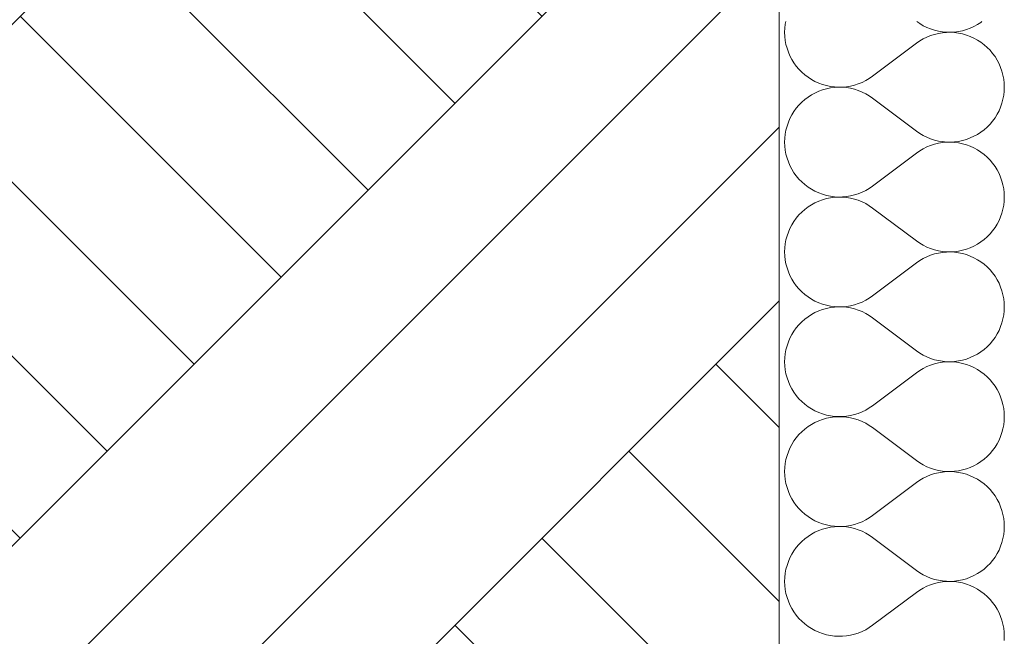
# Model space of a CAD drawing. Header units: millimetres. Extents: x 119219 to 750800, y -8933 to 168688.
# Tile 48 of 115: x 510305 to 510945, y 3500 to 3901. Entities that reach past the tile are written whole.
import ezdxf

# ---------------------------------------------------------------- set-up
doc = ezdxf.new("R2010")
doc.units = ezdxf.units.MM
doc.header["$MEASUREMENT"] = 0
doc.layers.add('0_Ном._пера__1', color=7, linetype='Continuous', lineweight=0)
doc.layers.add('АР-Стены_внешние_.АР_Ном._пера__1', color=7, linetype='Continuous', lineweight=0)

# ---------------------------------------------------------------- blocks, each defined once
blk = doc.blocks.new('*X20')
at = {"layer": 'АР-Стены_внешние_.АР_Ном._пера__1', "color": 7, "linetype": 'Continuous', "lineweight": 0}
for p, q in [((510802.97, 3900), (510802.65, 3898.29)), ((510888.24, 3900), (510890.15, 3898.68)), ((510929.91, 3899.51), (510930.56, 3900)), ((510802.36, 3895.68), (510802.26, 3893.04)), ((510802.65, 3898.29), (510802.36, 3895.68)), ((510890.15, 3898.68), (510892.42, 3897.34)), ((510892.42, 3897.34), (510894.78, 3896.18)), ((510894.78, 3896.18), (510897.22, 3895.19)), ((510897.22, 3895.19), (510899.73, 3894.38)), ((510899.73, 3894.38), (510902.29, 3893.76)), ((510902.29, 3893.76), (510904.89, 3893.33)), ((510912.78, 3893.2), (510915.4, 3893.55)), ((510915.4, 3893.55), (510917.98, 3894.08)), ((510917.98, 3894.08), (510920.51, 3894.81)), ((510920.51, 3894.81), (510922.98, 3895.72)), ((510922.98, 3895.72), (510925.38, 3896.81)), ((510925.38, 3896.81), (510927.69, 3898.08)), ((510927.69, 3898.08), (510929.91, 3899.51)), ((510802.26, 3893.04), (510802.36, 3890.41)), ((510802.36, 3890.41), (510802.65, 3887.79)), ((510802.65, 3887.79), (510803.13, 3885.2)), ((510890.15, 3887.4), (510887.98, 3885.9)), ((510892.42, 3888.74), (510890.15, 3887.4)), ((510894.78, 3889.91), (510892.42, 3888.74)), ((510897.22, 3890.9), (510894.78, 3889.91)), ((510899.73, 3891.7), (510897.22, 3890.9)), ((510902.29, 3892.33), (510899.73, 3891.7)), ((510904.89, 3892.75), (510902.29, 3892.33)), ((510904.89, 3893.33), (510907.52, 3893.09)), ((510907.52, 3892.99), (510904.89, 3892.75)), ((510907.52, 3893.09), (510910.15, 3893.05)), ((510910.15, 3893.03), (510907.52, 3892.99)), ((510910.15, 3893.05), (510912.78, 3893.2)), ((510912.78, 3892.88), (510910.15, 3893.03)), ((510915.4, 3892.54), (510912.78, 3892.88)), ((510917.98, 3892), (510915.4, 3892.54)), ((510920.51, 3891.27), (510917.98, 3892)), ((510922.98, 3890.36), (510920.51, 3891.27)), ((510925.38, 3889.27), (510922.98, 3890.36)), ((510927.69, 3888.01), (510925.38, 3889.27)), ((510929.91, 3886.57), (510927.69, 3888.01)), ((510803.13, 3885.2), (510803.81, 3882.65)), ((510803.81, 3882.65), (510804.67, 3880.16)), ((510859.41, 3864.47), (510887.98, 3885.9)), ((510932.01, 3884.98), (510929.91, 3886.57)), ((510933.99, 3883.24), (510932.01, 3884.98)), ((510935.83, 3881.36), (510933.99, 3883.24)), ((510937.53, 3879.34), (510935.83, 3881.36)), ((510804.67, 3880.16), (510805.71, 3877.74)), ((510805.71, 3877.74), (510806.92, 3875.4)), ((510806.92, 3875.4), (510808.31, 3873.16)), ((510939.08, 3877.21), (510937.53, 3879.34)), ((510940.46, 3874.97), (510939.08, 3877.21)), ((510941.68, 3872.63), (510940.46, 3874.97)), ((510808.31, 3873.16), (510809.86, 3871.02)), ((510809.86, 3871.02), (510811.56, 3869.01)), ((510811.56, 3869.01), (510813.4, 3867.13)), ((510942.72, 3870.21), (510941.68, 3872.63)), ((510943.58, 3867.72), (510942.72, 3870.21)), ((510813.4, 3867.13), (510815.38, 3865.38)), ((510815.38, 3865.38), (510817.48, 3863.79)), ((510817.48, 3863.79), (510819.69, 3862.36)), ((510819.69, 3862.36), (510822, 3861.1)), ((510852.61, 3860.46), (510854.97, 3861.63)), ((510854.97, 3861.63), (510857.24, 3862.97)), ((510857.24, 3862.97), (510859.41, 3864.47)), ((510944.25, 3865.17), (510943.58, 3867.72)), ((510944.74, 3862.58), (510944.25, 3865.17)), ((510945.03, 3859.96), (510944.74, 3862.58)), ((510822, 3861.1), (510824.4, 3860.01)), ((510824.4, 3860.01), (510826.88, 3859.09)), ((510826.88, 3855.56), (510824.4, 3854.65)), ((510826.88, 3859.09), (510829.41, 3858.37)), ((510829.41, 3856.28), (510826.88, 3855.56)), ((510829.41, 3858.37), (510831.99, 3857.83)), ((510831.99, 3856.82), (510829.41, 3856.28)), ((510831.99, 3857.83), (510834.6, 3857.49)), ((510834.6, 3857.17), (510831.99, 3856.82)), ((510834.6, 3857.49), (510837.24, 3857.33)), ((510837.24, 3857.32), (510834.6, 3857.17)), ((510837.24, 3857.33), (510839.87, 3857.38)), ((510839.87, 3857.28), (510837.24, 3857.32)), ((510839.87, 3857.38), (510842.5, 3857.61)), ((510842.5, 3857.04), (510839.87, 3857.28)), ((510842.5, 3857.61), (510845.1, 3858.04)), ((510845.1, 3856.61), (510842.5, 3857.04)), ((510845.1, 3858.04), (510847.66, 3858.66)), ((510847.66, 3855.99), (510845.1, 3856.61)), ((510847.66, 3858.66), (510850.17, 3859.47)), ((510850.17, 3855.18), (510847.66, 3855.99)), ((510850.17, 3859.47), (510852.61, 3860.46)), ((510852.61, 3854.19), (510850.17, 3855.18)), ((510945.13, 3857.33), (510945.03, 3859.96)), ((510945.03, 3854.69), (510945.13, 3857.33)), ((510815.38, 3849.27), (510813.4, 3847.53)), ((510817.48, 3850.86), (510815.38, 3849.27)), ((510819.69, 3852.29), (510817.48, 3850.86)), ((510822, 3853.55), (510819.69, 3852.29)), ((510824.4, 3854.65), (510822, 3853.55)), ((510854.97, 3853.02), (510852.61, 3854.19)), ((510857.24, 3851.68), (510854.97, 3853.02)), ((510859.41, 3850.18), (510857.24, 3851.68)), ((510859.41, 3850.18), (510887.98, 3828.75)), ((510943.58, 3846.93), (510944.25, 3849.48)), ((510944.25, 3849.48), (510944.74, 3852.07)), ((510944.74, 3852.07), (510945.03, 3854.69)), ((510809.86, 3843.63), (510808.31, 3841.49)), ((510811.56, 3845.64), (510809.86, 3843.63)), ((510813.4, 3847.53), (510811.56, 3845.64)), ((510941.68, 3842.02), (510942.72, 3844.44)), ((510942.72, 3844.44), (510943.58, 3846.93)), ((510805.71, 3836.91), (510804.67, 3834.49)), ((510806.92, 3839.25), (510805.71, 3836.91)), ((510808.31, 3841.49), (510806.92, 3839.25)), ((510937.53, 3835.31), (510939.08, 3837.44)), ((510939.08, 3837.44), (510940.46, 3839.68)), ((510940.46, 3839.68), (510941.68, 3842.02)), ((510803.13, 3829.45), (510802.65, 3826.86)), ((510803.81, 3832), (510803.13, 3829.45)), ((510804.67, 3834.49), (510803.81, 3832)), ((510929.91, 3828.08), (510932.01, 3829.67)), ((510932.01, 3829.67), (510933.99, 3831.41)), ((510933.99, 3831.41), (510935.83, 3833.29)), ((510935.83, 3833.29), (510937.53, 3835.31)), ((510802.36, 3824.24), (510802.26, 3821.61)), ((510802.65, 3826.86), (510802.36, 3824.24)), ((510887.98, 3828.75), (510890.15, 3827.25)), ((510890.15, 3827.25), (510892.42, 3825.91)), ((510892.42, 3825.91), (510894.78, 3824.74)), ((510894.78, 3824.74), (510897.22, 3823.75)), ((510897.22, 3823.75), (510899.73, 3822.95)), ((510899.73, 3822.95), (510902.29, 3822.33)), ((510917.98, 3822.65), (510920.51, 3823.38)), ((510920.51, 3823.38), (510922.98, 3824.29)), ((510922.98, 3824.29), (510925.38, 3825.38)), ((510925.38, 3825.38), (510927.69, 3826.65)), ((510927.69, 3826.65), (510929.91, 3828.08)), ((510802.26, 3821.61), (510802.36, 3818.98)), ((510802.36, 3818.98), (510802.65, 3816.36)), ((510892.42, 3817.31), (510890.15, 3815.97)), ((510894.78, 3818.48), (510892.42, 3817.31)), ((510897.22, 3819.47), (510894.78, 3818.48)), ((510899.73, 3820.27), (510897.22, 3819.47)), ((510902.29, 3820.89), (510899.73, 3820.27)), ((510902.29, 3822.33), (510904.89, 3821.9)), ((510904.89, 3821.32), (510902.29, 3820.89)), ((510904.89, 3821.9), (510907.52, 3821.66)), ((510907.52, 3821.56), (510904.89, 3821.32)), ((510907.52, 3821.66), (510910.15, 3821.62)), ((510910.15, 3821.6), (510907.52, 3821.56)), ((510910.15, 3821.62), (510912.78, 3821.77)), ((510912.78, 3821.45), (510910.15, 3821.6)), ((510912.78, 3821.77), (510915.4, 3822.11)), ((510915.4, 3821.1), (510912.78, 3821.45)), ((510915.4, 3822.11), (510917.98, 3822.65)), ((510917.98, 3820.57), (510915.4, 3821.1)), ((510920.51, 3819.84), (510917.98, 3820.57)), ((510922.98, 3818.93), (510920.51, 3819.84)), ((510925.38, 3817.84), (510922.98, 3818.93)), ((510927.69, 3816.57), (510925.38, 3817.84)), ((510929.91, 3815.14), (510927.69, 3816.57)), ((510802.65, 3816.36), (510803.13, 3813.77)), ((510803.13, 3813.77), (510803.81, 3811.22)), ((510803.81, 3811.22), (510804.67, 3808.73)), ((510859.41, 3793.04), (510887.98, 3814.47)), ((510890.15, 3815.97), (510887.98, 3814.47)), ((510932.01, 3813.55), (510929.91, 3815.14)), ((510933.99, 3811.81), (510932.01, 3813.55)), ((510935.83, 3809.93), (510933.99, 3811.81)), ((510804.67, 3808.73), (510805.71, 3806.3)), ((510805.71, 3806.3), (510806.92, 3803.97)), ((510806.92, 3803.97), (510808.31, 3801.72)), ((510937.53, 3807.91), (510935.83, 3809.93)), ((510939.08, 3805.78), (510937.53, 3807.91)), ((510940.46, 3803.54), (510939.08, 3805.78)), ((510808.31, 3801.72), (510809.86, 3799.59)), ((510809.86, 3799.59), (510811.56, 3797.58)), ((510811.56, 3797.58), (510813.4, 3795.69)), ((510941.68, 3801.2), (510940.46, 3803.54)), ((510942.72, 3798.78), (510941.68, 3801.2)), ((510943.58, 3796.29), (510942.72, 3798.78)), ((510813.4, 3795.69), (510815.38, 3793.95)), ((510815.38, 3793.95), (510817.48, 3792.36)), ((510817.48, 3792.36), (510819.69, 3790.93)), ((510819.69, 3790.93), (510822, 3789.66)), ((510854.97, 3790.2), (510857.24, 3791.53)), ((510857.24, 3791.53), (510859.41, 3793.04)), ((510944.25, 3793.74), (510943.58, 3796.29)), ((510944.74, 3791.15), (510944.25, 3793.74)), ((510945.03, 3788.53), (510944.74, 3791.15)), ((510822, 3789.66), (510824.4, 3788.57)), ((510824.4, 3788.57), (510826.88, 3787.66)), ((510826.88, 3787.66), (510829.41, 3786.94)), ((510829.41, 3784.85), (510826.88, 3784.12)), ((510829.41, 3786.94), (510831.99, 3786.4)), ((510831.99, 3785.39), (510829.41, 3784.85)), ((510831.99, 3786.4), (510834.6, 3786.05)), ((510834.6, 3785.73), (510831.99, 3785.39)), ((510834.6, 3786.05), (510837.24, 3785.9)), ((510837.24, 3785.89), (510834.6, 3785.73)), ((510837.24, 3785.9), (510839.87, 3785.94)), ((510839.87, 3785.84), (510837.24, 3785.89)), ((510839.87, 3785.94), (510842.5, 3786.18)), ((510842.5, 3785.61), (510839.87, 3785.84)), ((510842.5, 3786.18), (510845.1, 3786.61)), ((510845.1, 3785.18), (510842.5, 3785.61)), ((510845.1, 3786.61), (510847.66, 3787.23)), ((510847.66, 3784.56), (510845.1, 3785.18)), ((510847.66, 3787.23), (510850.17, 3788.04)), ((510850.17, 3783.75), (510847.66, 3784.56)), ((510850.17, 3788.04), (510852.61, 3789.03)), ((510852.61, 3789.03), (510854.97, 3790.2)), ((510945.13, 3785.89), (510945.03, 3788.53)), ((510945.03, 3783.26), (510945.13, 3785.89)), ((510817.48, 3779.43), (510815.38, 3777.84)), ((510819.69, 3780.86), (510817.48, 3779.43)), ((510822, 3782.12), (510819.69, 3780.86)), ((510824.4, 3783.21), (510822, 3782.12)), ((510826.88, 3784.12), (510824.4, 3783.21)), ((510852.61, 3782.76), (510850.17, 3783.75)), ((510854.97, 3781.59), (510852.61, 3782.76)), ((510857.24, 3780.25), (510854.97, 3781.59)), ((510859.41, 3778.75), (510857.24, 3780.25)), ((510859.41, 3778.75), (510887.98, 3757.32)), ((510944.25, 3778.05), (510944.74, 3780.64)), ((510944.74, 3780.64), (510945.03, 3783.26)), ((510809.86, 3772.2), (510808.31, 3770.06)), ((510811.56, 3774.21), (510809.86, 3772.2)), ((510813.4, 3776.09), (510811.56, 3774.21)), ((510815.38, 3777.84), (510813.4, 3776.09)), ((510941.68, 3770.59), (510942.72, 3773.01)), ((510942.72, 3773.01), (510943.58, 3775.5)), ((510943.58, 3775.5), (510944.25, 3778.05)), ((510805.71, 3765.48), (510804.67, 3763.06)), ((510806.92, 3767.82), (510805.71, 3765.48)), ((510808.31, 3770.06), (510806.92, 3767.82)), ((510937.53, 3763.87), (510939.08, 3766.01)), ((510939.08, 3766.01), (510940.46, 3768.25)), ((510940.46, 3768.25), (510941.68, 3770.59)), ((510803.81, 3760.57), (510803.13, 3758.02)), ((510804.67, 3763.06), (510803.81, 3760.57)), ((510932.01, 3758.24), (510933.99, 3759.98)), ((510933.99, 3759.98), (510935.83, 3761.86)), ((510935.83, 3761.86), (510937.53, 3763.87)), ((510802.36, 3752.81), (510802.26, 3750.18)), ((510802.65, 3755.43), (510802.36, 3752.81)), ((510803.13, 3758.02), (510802.65, 3755.43)), ((510887.98, 3757.32), (510890.15, 3755.82)), ((510890.15, 3755.82), (510892.42, 3754.48)), ((510892.42, 3754.48), (510894.78, 3753.31)), ((510894.78, 3753.31), (510897.22, 3752.32)), ((510920.51, 3751.95), (510922.98, 3752.86)), ((510922.98, 3752.86), (510925.38, 3753.95)), ((510925.38, 3753.95), (510927.69, 3755.21)), ((510927.69, 3755.21), (510929.91, 3756.65)), ((510929.91, 3756.65), (510932.01, 3758.24)), ((510802.26, 3750.18), (510802.36, 3747.54)), ((510802.36, 3747.54), (510802.65, 3744.92)), ((510894.78, 3747.04), (510892.42, 3745.88)), ((510897.22, 3748.03), (510894.78, 3747.04)), ((510897.22, 3752.32), (510899.73, 3751.51)), ((510899.73, 3748.84), (510897.22, 3748.03)), ((510899.73, 3751.51), (510902.29, 3750.89)), ((510902.29, 3749.46), (510899.73, 3748.84)), ((510902.29, 3750.89), (510904.89, 3750.46)), ((510904.89, 3749.89), (510902.29, 3749.46)), ((510904.89, 3750.46), (510907.52, 3750.23)), ((510907.52, 3750.13), (510904.89, 3749.89)), ((510907.52, 3750.23), (510910.15, 3750.19)), ((510910.15, 3750.17), (510907.52, 3750.13)), ((510910.15, 3750.19), (510912.78, 3750.34)), ((510912.78, 3750.02), (510910.15, 3750.17)), ((510912.78, 3750.34), (510915.4, 3750.68)), ((510915.4, 3749.67), (510912.78, 3750.02)), ((510915.4, 3750.68), (510917.98, 3751.22)), ((510917.98, 3749.14), (510915.4, 3749.67)), ((510917.98, 3751.22), (510920.51, 3751.95)), ((510920.51, 3748.41), (510917.98, 3749.14)), ((510922.98, 3747.5), (510920.51, 3748.41)), ((510925.38, 3746.41), (510922.98, 3747.5)), ((510927.69, 3745.14), (510925.38, 3746.41)), ((510802.65, 3744.92), (510803.13, 3742.33)), ((510803.13, 3742.33), (510803.81, 3739.79)), ((510803.81, 3739.79), (510804.67, 3737.29)), ((510859.41, 3721.6), (510887.98, 3743.03)), ((510890.15, 3744.54), (510887.98, 3743.03)), ((510892.42, 3745.88), (510890.15, 3744.54)), ((510929.91, 3743.71), (510927.69, 3745.14)), ((510932.01, 3742.12), (510929.91, 3743.71)), ((510933.99, 3740.38), (510932.01, 3742.12)), ((510935.83, 3738.49), (510933.99, 3740.38)), ((510804.67, 3737.29), (510805.71, 3734.87)), ((510805.71, 3734.87), (510806.92, 3732.53)), ((510937.53, 3736.48), (510935.83, 3738.49)), ((510939.08, 3734.35), (510937.53, 3736.48)), ((510940.46, 3732.11), (510939.08, 3734.35)), ((510806.92, 3732.53), (510808.31, 3730.29)), ((510808.31, 3730.29), (510809.86, 3728.16)), ((510809.86, 3728.16), (510811.56, 3726.15)), ((510941.68, 3729.77), (510940.46, 3732.11)), ((510942.72, 3727.35), (510941.68, 3729.77)), ((510943.58, 3724.85), (510942.72, 3727.35)), ((510811.56, 3726.15), (510813.4, 3724.26)), ((510813.4, 3724.26), (510815.38, 3722.52)), ((510815.38, 3722.52), (510817.48, 3720.93)), ((510817.48, 3720.93), (510819.69, 3719.5)), ((510857.24, 3720.1), (510859.41, 3721.6)), ((510944.25, 3722.31), (510943.58, 3724.85)), ((510944.74, 3719.72), (510944.25, 3722.31)), ((510819.69, 3719.5), (510822, 3718.23)), ((510822, 3718.23), (510824.4, 3717.14)), ((510824.4, 3717.14), (510826.88, 3716.23)), ((510826.88, 3716.23), (510829.41, 3715.5)), ((510829.41, 3715.5), (510831.99, 3714.97)), ((510831.99, 3714.97), (510834.6, 3714.62)), ((510834.6, 3714.3), (510831.99, 3713.96)), ((510834.6, 3714.62), (510837.24, 3714.47)), ((510837.24, 3714.45), (510834.6, 3714.3)), ((510837.24, 3714.47), (510839.87, 3714.51)), ((510839.87, 3714.41), (510837.24, 3714.45)), ((510839.87, 3714.51), (510842.5, 3714.75)), ((510842.5, 3714.17), (510839.87, 3714.41)), ((510842.5, 3714.75), (510845.1, 3715.18)), ((510845.1, 3713.75), (510842.5, 3714.17)), ((510845.1, 3715.18), (510847.66, 3715.8)), ((510847.66, 3715.8), (510850.17, 3716.61)), ((510850.17, 3716.61), (510852.61, 3717.6)), ((510852.61, 3717.6), (510854.97, 3718.76)), ((510854.97, 3718.76), (510857.24, 3720.1)), ((510945.03, 3717.1), (510944.74, 3719.72)), ((510945.13, 3714.46), (510945.03, 3717.1)), ((510945.03, 3711.83), (510945.13, 3714.46)), ((510817.48, 3707.99), (510815.38, 3706.4)), ((510819.69, 3709.43), (510817.48, 3707.99)), ((510822, 3710.69), (510819.69, 3709.43)), ((510824.4, 3711.78), (510822, 3710.69)), ((510826.88, 3712.69), (510824.4, 3711.78)), ((510829.41, 3713.42), (510826.88, 3712.69)), ((510831.99, 3713.96), (510829.41, 3713.42)), ((510847.66, 3713.13), (510845.1, 3713.75)), ((510850.17, 3712.32), (510847.66, 3713.13)), ((510852.61, 3711.33), (510850.17, 3712.32)), ((510854.97, 3710.16), (510852.61, 3711.33)), ((510857.24, 3708.82), (510854.97, 3710.16)), ((510859.41, 3707.32), (510857.24, 3708.82)), ((510944.25, 3706.62), (510944.74, 3709.21)), ((510944.74, 3709.21), (510945.03, 3711.83)), ((510811.56, 3702.78), (510809.86, 3700.76)), ((510813.4, 3704.66), (510811.56, 3702.78)), ((510815.38, 3706.4), (510813.4, 3704.66)), ((510859.41, 3707.32), (510887.98, 3685.89)), ((510941.68, 3699.16), (510942.72, 3701.58)), ((510942.72, 3701.58), (510943.58, 3704.07)), ((510943.58, 3704.07), (510944.25, 3706.62)), ((510806.92, 3696.39), (510805.71, 3694.05)), ((510808.31, 3698.63), (510806.92, 3696.39)), ((510809.86, 3700.76), (510808.31, 3698.63)), ((510939.08, 3694.58), (510940.46, 3696.82)), ((510940.46, 3696.82), (510941.68, 3699.16)), ((510803.81, 3689.14), (510803.13, 3686.59)), ((510804.67, 3691.63), (510803.81, 3689.14)), ((510805.71, 3694.05), (510804.67, 3691.63)), ((510932.01, 3686.8), (510933.99, 3688.55)), ((510933.99, 3688.55), (510935.83, 3690.43)), ((510935.83, 3690.43), (510937.53, 3692.44)), ((510937.53, 3692.44), (510939.08, 3694.58)), ((510802.65, 3684), (510802.36, 3681.38)), ((510803.13, 3686.59), (510802.65, 3684)), ((510887.98, 3685.89), (510890.15, 3684.39)), ((510890.15, 3684.39), (510892.42, 3683.05)), ((510892.42, 3683.05), (510894.78, 3681.88)), ((510922.98, 3681.43), (510925.38, 3682.52)), ((510925.38, 3682.52), (510927.69, 3683.78)), ((510927.69, 3683.78), (510929.91, 3685.21)), ((510929.91, 3685.21), (510932.01, 3686.8)), ((510802.36, 3681.38), (510802.26, 3678.75)), ((510802.26, 3678.75), (510802.36, 3676.11)), ((510802.36, 3676.11), (510802.65, 3673.49)), ((510894.78, 3681.88), (510897.22, 3680.89)), ((510897.22, 3676.6), (510894.78, 3675.61)), ((510897.22, 3680.89), (510899.73, 3680.08)), ((510899.73, 3677.41), (510897.22, 3676.6)), ((510899.73, 3680.08), (510902.29, 3679.46)), ((510902.29, 3678.03), (510899.73, 3677.41)), ((510902.29, 3679.46), (510904.89, 3679.03)), ((510904.89, 3678.46), (510902.29, 3678.03)), ((510904.89, 3679.03), (510907.52, 3678.8)), ((510907.52, 3678.7), (510904.89, 3678.46)), ((510907.52, 3678.8), (510910.15, 3678.75)), ((510910.15, 3678.74), (510907.52, 3678.7)), ((510910.15, 3678.75), (510912.78, 3678.91)), ((510912.78, 3678.59), (510910.15, 3678.74)), ((510912.78, 3678.91), (510915.4, 3679.25)), ((510915.4, 3678.24), (510912.78, 3678.59)), ((510915.4, 3679.25), (510917.98, 3679.79)), ((510917.98, 3677.7), (510915.4, 3678.24)), ((510917.98, 3679.79), (510920.51, 3680.51)), ((510920.51, 3676.98), (510917.98, 3677.7)), ((510920.51, 3680.51), (510922.98, 3681.43)), ((510922.98, 3676.07), (510920.51, 3676.98)), ((510925.38, 3674.98), (510922.98, 3676.07)), ((510802.65, 3673.49), (510803.13, 3670.9)), ((510803.13, 3670.9), (510803.81, 3668.35)), ((510859.41, 3650.17), (510887.98, 3671.6)), ((510890.15, 3673.11), (510887.98, 3671.6)), ((510892.42, 3674.44), (510890.15, 3673.11)), ((510894.78, 3675.61), (510892.42, 3674.44)), ((510927.69, 3673.71), (510925.38, 3674.98)), ((510929.91, 3672.28), (510927.69, 3673.71)), ((510932.01, 3670.69), (510929.91, 3672.28)), ((510933.99, 3668.95), (510932.01, 3670.69)), ((510803.81, 3668.35), (510804.67, 3665.86)), ((510804.67, 3665.86), (510805.71, 3663.44)), ((510805.71, 3663.44), (510806.92, 3661.1)), ((510935.83, 3667.06), (510933.99, 3668.95)), ((510937.53, 3665.05), (510935.83, 3667.06)), ((510939.08, 3662.92), (510937.53, 3665.05)), ((510940.46, 3660.67), (510939.08, 3662.92)), ((510806.92, 3661.1), (510808.31, 3658.86)), ((510808.31, 3658.86), (510809.86, 3656.73)), ((510809.86, 3656.73), (510811.56, 3654.71)), ((510941.68, 3658.34), (510940.46, 3660.67)), ((510942.72, 3655.91), (510941.68, 3658.34)), ((510811.56, 3654.71), (510813.4, 3652.83)), ((510813.4, 3652.83), (510815.38, 3651.09)), ((510815.38, 3651.09), (510817.48, 3649.5)), ((510857.24, 3648.67), (510859.41, 3650.17)), ((510943.58, 3653.42), (510942.72, 3655.91)), ((510944.25, 3650.87), (510943.58, 3653.42)), ((510944.74, 3648.28), (510944.25, 3650.87)), ((510817.48, 3649.5), (510819.69, 3648.07)), ((510819.69, 3648.07), (510822, 3646.8)), ((510822, 3646.8), (510824.4, 3645.71)), ((510824.4, 3645.71), (510826.88, 3644.8)), ((510826.88, 3644.8), (510829.41, 3644.07)), ((510829.41, 3644.07), (510831.99, 3643.54)), ((510842.5, 3643.32), (510845.1, 3643.75)), ((510845.1, 3643.75), (510847.66, 3644.37)), ((510847.66, 3644.37), (510850.17, 3645.17)), ((510850.17, 3645.17), (510852.61, 3646.16)), ((510852.61, 3646.16), (510854.97, 3647.33)), ((510854.97, 3647.33), (510857.24, 3648.67)), ((510945.03, 3645.66), (510944.74, 3648.28)), ((510945.13, 3643.03), (510945.03, 3645.66)), ((510819.69, 3637.99), (510817.48, 3636.56)), ((510822, 3639.26), (510819.69, 3637.99)), ((510824.4, 3640.35), (510822, 3639.26)), ((510826.88, 3641.26), (510824.4, 3640.35)), ((510829.41, 3641.99), (510826.88, 3641.26)), ((510831.99, 3642.52), (510829.41, 3641.99)), ((510831.99, 3643.54), (510834.6, 3643.19)), ((510834.6, 3642.87), (510831.99, 3642.52)), ((510834.6, 3643.19), (510837.24, 3643.04)), ((510837.24, 3643.02), (510834.6, 3642.87)), ((510837.24, 3643.04), (510839.87, 3643.08)), ((510839.87, 3642.98), (510837.24, 3643.02)), ((510839.87, 3643.08), (510842.5, 3643.32)), ((510842.5, 3642.74), (510839.87, 3642.98)), ((510845.1, 3642.31), (510842.5, 3642.74)), ((510847.66, 3641.69), (510845.1, 3642.31)), ((510850.17, 3640.89), (510847.66, 3641.69)), ((510852.61, 3639.9), (510850.17, 3640.89)), ((510854.97, 3638.73), (510852.61, 3639.9)), ((510857.24, 3637.39), (510854.97, 3638.73)), ((510859.41, 3635.89), (510857.24, 3637.39)), ((510944.25, 3635.19), (510944.74, 3637.78)), ((510944.74, 3637.78), (510945.03, 3640.4)), ((510945.03, 3640.4), (510945.13, 3643.03)), ((510811.56, 3631.35), (510809.86, 3629.33)), ((510813.4, 3633.23), (510811.56, 3631.35)), ((510815.38, 3634.97), (510813.4, 3633.23)), ((510817.48, 3636.56), (510815.38, 3634.97)), ((510859.41, 3635.89), (510887.98, 3614.46)), ((510942.72, 3630.15), (510943.58, 3632.64)), ((510943.58, 3632.64), (510944.25, 3635.19)), ((510806.92, 3624.96), (510805.71, 3622.62)), ((510808.31, 3627.2), (510806.92, 3624.96)), ((510809.86, 3629.33), (510808.31, 3627.2)), ((510939.08, 3623.14), (510940.46, 3625.39)), ((510940.46, 3625.39), (510941.68, 3627.72)), ((510941.68, 3627.72), (510942.72, 3630.15)), ((510804.67, 3620.2), (510803.81, 3617.71)), ((510805.71, 3622.62), (510804.67, 3620.2)), ((510933.99, 3617.11), (510935.83, 3619)), ((510935.83, 3619), (510937.53, 3621.01)), ((510937.53, 3621.01), (510939.08, 3623.14)), ((510802.65, 3612.57), (510802.36, 3609.95)), ((510803.13, 3615.16), (510802.65, 3612.57)), ((510803.81, 3617.71), (510803.13, 3615.16)), ((510887.98, 3614.46), (510890.15, 3612.95)), ((510890.15, 3612.95), (510892.42, 3611.62)), ((510892.42, 3611.62), (510894.78, 3610.45)), ((510925.38, 3611.08), (510927.69, 3612.35)), ((510927.69, 3612.35), (510929.91, 3613.78)), ((510929.91, 3613.78), (510932.01, 3615.37)), ((510932.01, 3615.37), (510933.99, 3617.11)), ((510802.36, 3609.95), (510802.26, 3607.31)), ((510802.26, 3607.31), (510802.36, 3604.68)), ((510894.78, 3610.45), (510897.22, 3609.46)), ((510897.22, 3609.46), (510899.73, 3608.65)), ((510899.73, 3605.98), (510897.22, 3605.17)), ((510899.73, 3608.65), (510902.29, 3608.03)), ((510902.29, 3606.6), (510899.73, 3605.98)), ((510902.29, 3608.03), (510904.89, 3607.6)), ((510904.89, 3607.03), (510902.29, 3606.6)), ((510904.89, 3607.6), (510907.52, 3607.36)), ((510907.52, 3607.26), (510904.89, 3607.03)), ((510907.52, 3607.36), (510910.15, 3607.32)), ((510910.15, 3607.31), (510907.52, 3607.26)), ((510910.15, 3607.32), (510912.78, 3607.47)), ((510912.78, 3607.15), (510910.15, 3607.31)), ((510912.78, 3607.47), (510915.4, 3607.82)), ((510915.4, 3606.81), (510912.78, 3607.15)), ((510915.4, 3607.82), (510917.98, 3608.36)), ((510917.98, 3606.27), (510915.4, 3606.81)), ((510917.98, 3608.36), (510920.51, 3609.08)), ((510920.51, 3605.55), (510917.98, 3606.27)), ((510920.51, 3609.08), (510922.98, 3609.99)), ((510922.98, 3604.63), (510920.51, 3605.55)), ((510922.98, 3609.99), (510925.38, 3611.08)), ((510802.36, 3604.68), (510802.65, 3602.06)), ((510802.65, 3602.06), (510803.13, 3599.47)), ((510803.13, 3599.47), (510803.81, 3596.92)), ((510859.41, 3578.74), (510887.98, 3600.17)), ((510890.15, 3601.67), (510887.98, 3600.17)), ((510892.42, 3603.01), (510890.15, 3601.67)), ((510894.78, 3604.18), (510892.42, 3603.01)), ((510897.22, 3605.17), (510894.78, 3604.18)), ((510925.38, 3603.54), (510922.98, 3604.63)), ((510927.69, 3602.28), (510925.38, 3603.54)), ((510929.91, 3600.85), (510927.69, 3602.28)), ((510932.01, 3599.26), (510929.91, 3600.85)), ((510933.99, 3597.51), (510932.01, 3599.26)), ((510803.81, 3596.92), (510804.67, 3594.43)), ((510804.67, 3594.43), (510805.71, 3592.01)), ((510935.83, 3595.63), (510933.99, 3597.51)), ((510937.53, 3593.62), (510935.83, 3595.63)), ((510939.08, 3591.48), (510937.53, 3593.62)), ((510805.71, 3592.01), (510806.92, 3589.67)), ((510806.92, 3589.67), (510808.31, 3587.43)), ((510808.31, 3587.43), (510809.86, 3585.3)), ((510940.46, 3589.24), (510939.08, 3591.48)), ((510941.68, 3586.9), (510940.46, 3589.24)), ((510942.72, 3584.48), (510941.68, 3586.9)), ((510809.86, 3585.3), (510811.56, 3583.28)), ((510811.56, 3583.28), (510813.4, 3581.4)), ((510813.4, 3581.4), (510815.38, 3579.66)), ((510815.38, 3579.66), (510817.48, 3578.07)), ((510943.58, 3581.99), (510942.72, 3584.48)), ((510944.25, 3579.44), (510943.58, 3581.99)), ((510817.48, 3578.07), (510819.69, 3576.63)), ((510819.69, 3576.63), (510822, 3575.37)), ((510822, 3575.37), (510824.4, 3574.28)), ((510824.4, 3574.28), (510826.88, 3573.37)), ((510826.88, 3573.37), (510829.41, 3572.64)), ((510847.66, 3572.93), (510850.17, 3573.74)), ((510850.17, 3573.74), (510852.61, 3574.73)), ((510852.61, 3574.73), (510854.97, 3575.9)), ((510854.97, 3575.9), (510857.24, 3577.24)), ((510857.24, 3577.24), (510859.41, 3578.74)), ((510944.74, 3576.85), (510944.25, 3579.44)), ((510945.03, 3574.23), (510944.74, 3576.85)), ((510945.13, 3571.6), (510945.03, 3574.23)), ((510822, 3567.83), (510819.69, 3566.56)), ((510824.4, 3568.92), (510822, 3567.83)), ((510826.88, 3569.83), (510824.4, 3568.92)), ((510829.41, 3570.56), (510826.88, 3569.83)), ((510829.41, 3572.64), (510831.99, 3572.1)), ((510831.99, 3571.09), (510829.41, 3570.56)), ((510831.99, 3572.1), (510834.6, 3571.76)), ((510834.6, 3571.44), (510831.99, 3571.09)), ((510834.6, 3571.76), (510837.24, 3571.61)), ((510837.24, 3571.59), (510834.6, 3571.44)), ((510837.24, 3571.61), (510839.87, 3571.65)), ((510839.87, 3571.55), (510837.24, 3571.59)), ((510839.87, 3571.65), (510842.5, 3571.88)), ((510842.5, 3571.31), (510839.87, 3571.55)), ((510842.5, 3571.88), (510845.1, 3572.31)), ((510845.1, 3570.88), (510842.5, 3571.31)), ((510845.1, 3572.31), (510847.66, 3572.93)), ((510847.66, 3570.26), (510845.1, 3570.88)), ((510850.17, 3569.45), (510847.66, 3570.26)), ((510852.61, 3568.46), (510850.17, 3569.45)), ((510854.97, 3567.3), (510852.61, 3568.46)), ((510857.24, 3565.96), (510854.97, 3567.3)), ((510944.74, 3566.34), (510945.03, 3568.96)), ((510945.03, 3568.96), (510945.13, 3571.6)), ((510813.4, 3561.8), (510811.56, 3559.91)), ((510815.38, 3563.54), (510813.4, 3561.8)), ((510817.48, 3565.13), (510815.38, 3563.54)), ((510819.69, 3566.56), (510817.48, 3565.13)), ((510859.41, 3564.45), (510857.24, 3565.96)), ((510859.41, 3564.45), (510887.98, 3543.03)), ((510942.72, 3558.71), (510943.58, 3561.21)), ((510943.58, 3561.21), (510944.25, 3563.75)), ((510944.25, 3563.75), (510944.74, 3566.34)), ((510808.31, 3555.77), (510806.92, 3553.53)), ((510809.86, 3557.9), (510808.31, 3555.77)), ((510811.56, 3559.91), (510809.86, 3557.9)), ((510940.46, 3553.95), (510941.68, 3556.29)), ((510941.68, 3556.29), (510942.72, 3558.71)), ((510804.67, 3548.77), (510803.81, 3546.27)), ((510805.71, 3551.19), (510804.67, 3548.77)), ((510806.92, 3553.53), (510805.71, 3551.19)), ((510935.83, 3547.57), (510937.53, 3549.58)), ((510937.53, 3549.58), (510939.08, 3551.71)), ((510939.08, 3551.71), (510940.46, 3553.95)), ((510803.13, 3543.73), (510802.65, 3541.14)), ((510803.81, 3546.27), (510803.13, 3543.73)), ((510887.98, 3543.03), (510890.15, 3541.52)), ((510890.15, 3541.52), (510892.42, 3540.18)), ((510927.69, 3540.92), (510929.91, 3542.35)), ((510929.91, 3542.35), (510932.01, 3543.94)), ((510932.01, 3543.94), (510933.99, 3545.68)), ((510933.99, 3545.68), (510935.83, 3547.57)), ((510802.36, 3538.52), (510802.26, 3535.88)), ((510802.26, 3535.88), (510802.36, 3533.25)), ((510802.65, 3541.14), (510802.36, 3538.52)), ((510892.42, 3540.18), (510894.78, 3539.02)), ((510894.78, 3539.02), (510897.22, 3538.03)), ((510897.22, 3538.03), (510899.73, 3537.22)), ((510899.73, 3537.22), (510902.29, 3536.6)), ((510902.29, 3535.17), (510899.73, 3534.55)), ((510902.29, 3536.6), (510904.89, 3536.17)), ((510904.89, 3535.6), (510902.29, 3535.17)), ((510904.89, 3536.17), (510907.52, 3535.93)), ((510907.52, 3535.83), (510904.89, 3535.6)), ((510907.52, 3535.93), (510910.15, 3535.89)), ((510910.15, 3535.87), (510907.52, 3535.83)), ((510910.15, 3535.89), (510912.78, 3536.04)), ((510912.78, 3535.72), (510910.15, 3535.87)), ((510912.78, 3536.04), (510915.4, 3536.39)), ((510915.4, 3535.38), (510912.78, 3535.72)), ((510915.4, 3536.39), (510917.98, 3536.92)), ((510917.98, 3534.84), (510915.4, 3535.38)), ((510917.98, 3536.92), (510920.51, 3537.65)), ((510920.51, 3534.11), (510917.98, 3534.84)), ((510920.51, 3537.65), (510922.98, 3538.56)), ((510922.98, 3538.56), (510925.38, 3539.65)), ((510925.38, 3539.65), (510927.69, 3540.92)), ((510802.36, 3533.25), (510802.65, 3530.63)), ((510802.65, 3530.63), (510803.13, 3528.04)), ((510859.41, 3507.31), (510887.98, 3528.74)), ((510890.15, 3530.24), (510887.98, 3528.74)), ((510892.42, 3531.58), (510890.15, 3530.24)), ((510894.78, 3532.75), (510892.42, 3531.58)), ((510897.22, 3533.74), (510894.78, 3532.75)), ((510899.73, 3534.55), (510897.22, 3533.74)), ((510922.98, 3533.2), (510920.51, 3534.11)), ((510925.38, 3532.11), (510922.98, 3533.2)), ((510927.69, 3530.85), (510925.38, 3532.11)), ((510929.91, 3529.41), (510927.69, 3530.85)), ((510932.01, 3527.82), (510929.91, 3529.41)), ((510803.13, 3528.04), (510803.81, 3525.49)), ((510803.81, 3525.49), (510804.67, 3523)), ((510804.67, 3523), (510805.71, 3520.58)), ((510933.99, 3526.08), (510932.01, 3527.82)), ((510935.83, 3524.2), (510933.99, 3526.08)), ((510937.53, 3522.18), (510935.83, 3524.2)), ((510939.08, 3520.05), (510937.53, 3522.18)), ((510805.71, 3520.58), (510806.92, 3518.24)), ((510806.92, 3518.24), (510808.31, 3516)), ((510808.31, 3516), (510809.86, 3513.86)), ((510940.46, 3517.81), (510939.08, 3520.05)), ((510941.68, 3515.47), (510940.46, 3517.81)), ((510809.86, 3513.86), (510811.56, 3511.85)), ((510811.56, 3511.85), (510813.4, 3509.97)), ((510813.4, 3509.97), (510815.38, 3508.22)), ((510942.72, 3513.05), (510941.68, 3515.47)), ((510943.58, 3510.56), (510942.72, 3513.05)), ((510944.25, 3508.01), (510943.58, 3510.56)), ((510815.38, 3508.22), (510817.48, 3506.63)), ((510817.48, 3506.63), (510819.69, 3505.2)), ((510819.69, 3505.2), (510822, 3503.94)), ((510822, 3503.94), (510824.4, 3502.85)), ((510824.4, 3502.85), (510826.88, 3501.93)), ((510850.17, 3502.31), (510852.61, 3503.3)), ((510852.61, 3503.3), (510854.97, 3504.47)), ((510854.97, 3504.47), (510857.24, 3505.81)), ((510857.24, 3505.81), (510859.41, 3507.31)), ((510944.74, 3505.42), (510944.25, 3508.01)), ((510945.03, 3502.8), (510944.74, 3505.42)), ((510945.13, 3500.17), (510945.03, 3502.8)), ((510826.88, 3501.93), (510829.41, 3501.21)), ((510829.41, 3501.21), (510831.99, 3500.67)), ((510831.99, 3500.67), (510834.6, 3500.33)), ((510834.6, 3500.33), (510837.24, 3500.17)), ((510837.24, 3500.17), (510839.87, 3500.22)), ((510839.87, 3500.22), (510842.5, 3500.45)), ((510842.5, 3500.45), (510845.1, 3500.88)), ((510845.1, 3500.88), (510847.66, 3501.5)), ((510847.66, 3501.5), (510850.17, 3502.31)), ((510945.03, 3497.53), (510945.13, 3500.17))]:
    blk.add_line(p, q, dxfattribs=at)
blk = doc.blocks.new('Штриховка_8_1', base_point=(0, 0))
at = {"layer": 'АР-Стены_внешние_.АР_Ном._пера__1', "color": 7, "linetype": 'Continuous', "lineweight": 0}
blk.add_blockref('*X20', (0, 0), dxfattribs=at)

msp = doc.modelspace()

# ---------------------------------------------------------------- hatches: boundary and pattern name
at = {"layer": '0_Ном._пера__1', "linetype": 'Continuous', "lineweight": 0}
h = msp.add_hatch(dxfattribs=at)
h.set_pattern_fill('Грунт_02__копия__0001', style=0, pattern_type=2)
h.set_pattern_definition([(45, (0, 0), (-169.70563, 169.70563), []), (45, (-56.57, 56.57), (-339.41125, 339.41125), []), (45, (-113.14, 113.14), (-339.41125, 339.41125), []), (135, (-169.706, 169.706), (56.568542, 56.568542), [240, -240])])
h.paths.add_polyline_path([(508846.945, 4300.002), (510798.697, 4300.002), (510798.697, 2548.863), (508846.945, 2548.863)])

# ---------------------------------------------------------------- linework, layer by layer
at = {"layer": '0_Ном._пера__1', "color": 7, "linetype": 'Continuous', "lineweight": 0, "flags": 128}
msp.add_lwpolyline([(508846.945, 4300.002), (510798.697, 4300.002), (510798.697, 2548.863), (508846.945, 2548.863)], close=True, dxfattribs=at)
at = {"layer": 'АР-Стены_внешние_.АР_Ном._пера__1', "color": 7, "linetype": 'Continuous', "lineweight": 0}
for p, q in [((510798.697, 4990.002), (510798.697, 3900.002)), ((510798.697, 3898.863), (510798.697, 3350.235))]:
    msp.add_line(p, q, dxfattribs=at)

# ---------------------------------------------------------------- block references
msp.add_blockref('Штриховка_8_1', (0, 0), dxfattribs=at)

doc.saveas('drawing.dxf')
